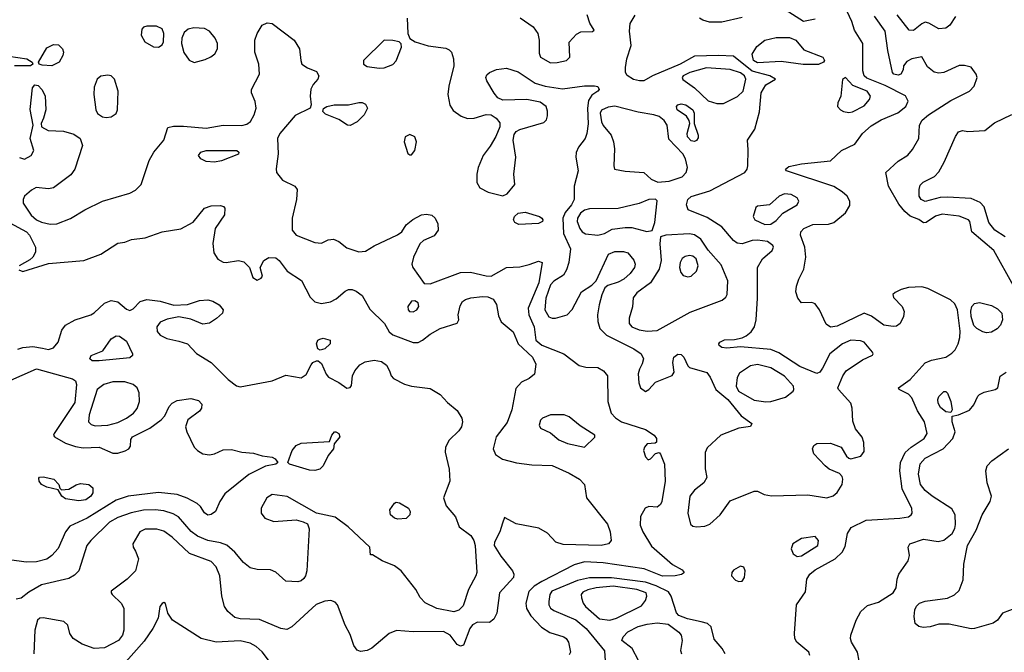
# Model space of a CAD drawing. Extents: x 1173029 to 1307123, y 522559 to 678521.
# Tile 206 of 256: x 1205506 to 1211311, y 592984 to 596716. Entities that reach past the tile are written whole.
import ezdxf

# ---------------------------------------------------------------- set-up
doc = ezdxf.new("R2010")
doc.units = 0

msp = doc.modelspace()

# ---------------------------------------------------------------- linework, layer by layer
at = {"layer": '0CON10XD'}
for points in [[(1210195, 596719.2), (1210126.1, 596706.1), (1209997.4, 596787.4)], [(1210164.6, 592965), (1210159.1, 592985), (1210086.7, 593045), (1210075.4, 593065), (1210072.9, 593095), (1210085.5, 593265), (1210137.9, 593342.1), (1210147.3, 593415), (1210164.6, 593445), (1210195, 593471.3), (1210314.1, 593535.9), (1210355.3, 593574.7), (1210371.5, 593608.5), (1210386.9, 593685), (1210408.3, 593721.7), (1210495.7, 593764.3), (1210694.5, 593775.5), (1210745.7, 593784.3), (1210761.2, 593795), (1210767.5, 593805), (1210765, 593832.5), (1210709.3, 593949.3), (1210694, 594055), (1210698.8, 594105), (1210726.8, 594163.2), (1210760.9, 594195), (1210838.8, 594245), (1210856.1, 594275), (1210839.2, 594345), (1210798.1, 594408.1), (1210766.1, 594486.1), (1210745, 594506.5), (1210690, 594535), (1210686.7, 594545), (1210755, 594593.1), (1210845, 594692.1), (1210882.3, 594707.8), (1210965, 594725.9), (1211001.5, 594748.5), (1211020.4, 594769.6), (1211038.8, 594805), (1211048.8, 594841.2), (1211050.6, 594879.4), (1211034.3, 595004.3), (1211019.5, 595039.5), (1210994, 595064), (1210859.8, 595129.8), (1210825, 595140), (1210745, 595137.1), (1210702, 595125), (1210666.7, 595106.7), (1210654, 595095), (1210657.3, 595077.3), (1210709.2, 595025), (1210720, 594995), (1210715.5, 594964.5), (1210695.7, 594925), (1210675, 594908.9), (1210655, 594905.5), (1210601.2, 594915), (1210527.8, 594967.8), (1210485, 594984.5), (1210325, 594908.2), (1210285, 594903.1), (1210261, 594921), (1210220.4, 595005), (1210195, 595040), (1210175, 595047.1), (1210115.9, 595045.9), (1210093, 595073), (1210081.2, 595111.2), (1210085.7, 595145), (1210098.6, 595185), (1210129.1, 595245), (1210139.6, 595315), (1210135.4, 595375), (1210110, 595445), (1210110.5, 595465), (1210128.6, 595485), (1210181.9, 595508.1), (1210275, 595509.2), (1210305, 595519.2), (1210373.7, 595576.3), (1210399.6, 595620.4), (1210400, 595645), (1210383.8, 595675), (1210355, 595701.5), (1210305, 595732.5), (1210027.5, 595825), (1210020, 595835), (1210039.5, 595850.5), (1210114.6, 595865.4), (1210285.5, 595884.5), (1210350, 595945), (1210428.5, 595981.5), (1210474, 596046), (1210525, 596090.7), (1210585, 596126), (1210682.9, 596167.1), (1210730, 596205), (1210742.9, 596235), (1210727.5, 596267.5), (1210607.4, 596327.4), (1210500.5, 596370.5), (1210483.7, 596385), (1210477.1, 596415), (1210476.2, 596575), (1210427.9, 596655), (1210412.5, 596705), (1210371.2, 596795)], [(1208456.9, 596726.9), (1208532.2, 596675), (1208560, 596635), (1208568, 596595), (1208568.3, 596518.3), (1208576.7, 596495), (1208635, 596461.8)], [(1208635, 596461.8), (1208675, 596464.5), (1208730, 596475), (1208750, 596495), (1208745.8, 596584.2), (1208788.3, 596631.7), (1208815, 596644.2), (1208883, 596647), (1208892.5, 596655), (1208866.7, 596696.7), (1208850.9, 596745)], [(1209495, 593724.3), (1209545, 593727.9), (1209575, 593740.8), (1209635, 593795.6), (1209695, 593877.1), (1209835, 593934.3), (1209855, 593934.2), (1209895, 593916.2), (1209937.7, 593907.7), (1210153.1, 593913.1), (1210265, 593896.7), (1210302.6, 593907.4), (1210325, 593928), (1210354.3, 593975), (1210359.2, 594005), (1210355, 594022.5), (1210339.7, 594039.7), (1210278.8, 594065), (1210255, 594084.4), (1210187.5, 594155), (1210179.2, 594185), (1210188, 594205), (1210205, 594215.8), (1210285, 594218.8), (1210348, 594195), (1210381.2, 594141.2), (1210395, 594128.8), (1210405, 594126.2), (1210465, 594142.5), (1210485, 594170), (1210483, 594223), (1210473.6, 594253.6), (1210433.6, 594303.6), (1210418.3, 594348.3), (1210413.8, 594423.8), (1210405.5, 594455), (1210332.9, 594535), (1210330, 594545), (1210358.1, 594615), (1210379.2, 594645), (1210475, 594709.4), (1210533.6, 594736.4), (1210537.5, 594745), (1210533.3, 594755), (1210483.8, 594815), (1210462.4, 594822.4), (1210405, 594826.8), (1210357.1, 594805), (1210282.7, 594745), (1210239.5, 594660.5), (1210222.6, 594637.4), (1210205, 594628.6), (1210105, 594670.3), (1209981.3, 594751.3), (1209935, 594770.5), (1209755, 594787.5), (1209675, 594778.8), (1209645, 594782.5), (1209630, 594795), (1209626.7, 594805), (1209633.3, 594815), (1209662, 594828), (1209719.8, 594829.8), (1209765, 594839.6), (1209787.9, 594852.1), (1209817.3, 594875), (1209838.8, 594905), (1209847.7, 594945), (1209856.1, 595073.9), (1209855.7, 595255), (1209885.7, 595305), (1209942.9, 595355), (1209950, 595375), (1209946.9, 595385), (1209915, 595408.2), (1209855, 595416.7), (1209825, 595414), (1209765, 595394.5), (1209735, 595398.9), (1209715, 595414.3), (1209645.3, 595495.3), (1209559.3, 595549.3), (1209446.2, 595595), (1209436.4, 595625), (1209444.6, 595655), (1209465, 595673.8), (1209575, 595707.2), (1209781.2, 595815), (1209794.6, 595835), (1209798.2, 595855), (1209799.6, 595949.6), (1209796.2, 596005), (1209839.1, 596070.9), (1209867.6, 596172.4), (1209876.5, 596285), (1209905, 596331.9), (1209962.5, 596365), (1209928.8, 596385), (1209825, 596413.3), (1209715, 596500.4), (1209625, 596504.6), (1209485, 596501.1), (1209399.6, 596455), (1209235.7, 596385), (1209185, 596355.8), (1209160, 596355), (1209125, 596364.4), (1209087, 596387), (1209078, 596405), (1209077.1, 596435), (1209085.4, 596484.6), (1209111.2, 596565), (1209101.7, 596648.3), (1209105.6, 596694.4), (1209135, 596743.3)], [(1209765, 596728.9), (1209645, 596701.2), (1209571.7, 596701.7), (1209532.7, 596712.7), (1209513.3, 596725)], [(1211365, 595146.9), (1211248.2, 595355), (1211118.9, 595465), (1211106.9, 595525), (1211100, 595535), (1211045, 595557.5), (1210945, 595569.4), (1210905, 595558.2), (1210850.7, 595519.3), (1210835, 595518.8), (1210807.4, 595537.4), (1210755, 595558.2), (1210724.1, 595584.1), (1210688.6, 595628.6), (1210627.5, 595735), (1210611.2, 595815), (1210685, 595882), (1210742.7, 595917.3), (1210768.7, 595951.3), (1210807.1, 596015), (1210810, 596095), (1210827.2, 596122.8), (1210864.4, 596155), (1210995, 596240.2), (1211105.6, 596295), (1211133.1, 596325), (1211151.1, 596375), (1211145.6, 596395), (1211115, 596435.8), (1211076.8, 596446.8), (1211045, 596446.7), (1210955, 596404.1), (1210925, 596401.3), (1210897.3, 596407.3), (1210857.7, 596437.7), (1210825, 596496.7), (1210765, 596485.7), (1210735, 596470), (1210716.7, 596445), (1210715, 596420), (1210701.2, 596395), (1210685, 596388.6), (1210660, 596395), (1210652, 596405), (1210624.1, 596534.1), (1210608.5, 596648.5), (1210545, 596736.5)], [(1211023.1, 596735), (1210990, 596685), (1210965, 596665.7), (1210925, 596663.3), (1210865, 596696.5), (1210845, 596700.9), (1210825, 596692.7), (1210775, 596653.3), (1210749.4, 596655), (1210678.8, 596745)], [(1205505, 595902.9), (1205535, 595894), (1205573.9, 595916.1), (1205588.8, 595945), (1205566.7, 596015), (1205586, 596095), (1205567.3, 596187.3), (1205580.6, 596315), (1205595, 596332), (1205615, 596328.6), (1205636.9, 596305), (1205656.4, 596266.4), (1205659.5, 596185), (1205646.9, 596135), (1205632, 596105), (1205634.3, 596084.3), (1205673.2, 596063.2), (1205765, 596058.8), (1205825, 596041.8), (1205862.9, 596015), (1205875.7, 595974.3), (1205830, 595835), (1205808, 595802), (1205705.3, 595724.7), (1205675, 595718.8), (1205603.7, 595726.3), (1205575, 595711.5), (1205535, 595675.7), (1205525.5, 595655), (1205527.3, 595635), (1205573.5, 595563.5), (1205605, 595536), (1205635, 595522.6), (1205685, 595510.8), (1205725, 595512.6), (1205805.9, 595544.1), (1205890, 595595), (1205993.4, 595646.6), (1206156.2, 595693.8), (1206189.3, 595710.8), (1206221.5, 595745), (1206269.2, 595885), (1206296.4, 595935), (1206356.2, 596005), (1206379.3, 596080.7), (1206412.1, 596087.9), (1206472.4, 596087.6), (1206605, 596076.3), (1206705, 596093.4), (1206815, 596092.3), (1206845, 596100.6), (1206866, 596115), (1206888, 596155), (1206900, 596195), (1206894.1, 596234.1), (1206872, 596285), (1206872.5, 596305), (1206920, 596395), (1206916.7, 596455), (1206892.2, 596525), (1206892.2, 596595), (1206905.7, 596634.3), (1206935, 596683.8), (1206965, 596698), (1206995, 596694.2), (1207123.3, 596595)], [(1206325, 596553.8), (1206345, 596567.5), (1206353.3, 596585), (1206356.2, 596635), (1206345, 596662.5), (1206311.7, 596678.3), (1206255, 596678.8), (1206235, 596673.3), (1206225, 596660), (1206222, 596625), (1206243.8, 596585), (1206295, 596556.2), (1206325, 596553.8)], [(1207791.1, 596725), (1207794.1, 596634.1), (1207806.7, 596605), (1207836.7, 596585), (1207915, 596561.5), (1208018.3, 596548.3), (1208038.8, 596538.8), (1208051.2, 596525), (1208064.2, 596485), (1208065.7, 596444.3), (1208035.5, 596325), (1208030, 596275), (1208041.7, 596211.7), (1208061.1, 596181.1), (1208108, 596148), (1208145, 596134.4), (1208185, 596136.4), (1208255, 596157.7), (1208285, 596155.4), (1208315.7, 596135.8), (1208337.3, 596107.3), (1208337.3, 596085), (1208313.5, 596026.5), (1208280.2, 595969.8), (1208238.1, 595915), (1208208.6, 595845), (1208200, 595805), (1208200.6, 595755), (1208219.2, 595725), (1208268.3, 595698.3), (1208353.4, 595676.6), (1208380.5, 595689.5), (1208424.5, 595745), (1208419.5, 595805), (1208431.8, 595905), (1208416.1, 596005), (1208420.2, 596039.8), (1208433.1, 596056.9), (1208455, 596069.5), (1208595, 596109.2), (1208611.2, 596125), (1208618.3, 596148.3), (1208617.7, 596177.7), (1208608.8, 596205), (1208575, 596229.2), (1208495.3, 596245.3), (1208355, 596242.4), (1208325.6, 596255), (1208302.3, 596282.2), (1208260, 596355), (1208253.6, 596375), (1208259.7, 596390.3), (1208275.6, 596405), (1208316.8, 596423.2), (1208375, 596431.2), (1208445, 596409.7), (1208545, 596341.8), (1208603.3, 596323.3), (1208705, 596308.9), (1208835, 596325.6), (1208895, 596327.1), (1208915, 596322), (1208921.4, 596305), (1208915, 596294.5), (1208878, 596272), (1208859.9, 596240.1), (1208852.7, 596195), (1208857.2, 596102.8), (1208850.3, 596045), (1208840, 596015), (1208800, 595965), (1208787.1, 595932.9), (1208784.7, 595905), (1208798.8, 595825), (1208775.3, 595735), (1208775.3, 595655.3), (1208759.5, 595625), (1208721, 595579), (1208708.3, 595545), (1208712.4, 595455), (1208753.3, 595365), (1208743.9, 595285), (1208729.7, 595240.3), (1208710.9, 595209.1), (1208655, 595174.6), (1208635, 595152.7), (1208607.2, 595072.8), (1208601.2, 595005), (1208625, 594964.2), (1208645, 594955.2), (1208665, 594955.2), (1208734.4, 594975), (1208763.2, 595006.8), (1208818.2, 595111.8), (1208878.9, 595151.1), (1208904.2, 595175), (1208976.4, 595333.6), (1209015, 595349.5), (1209065, 595348.9), (1209090.2, 595340.2), (1209127.4, 595297.4), (1209133.5, 595275), (1209130, 595255), (1209105, 595218.6), (1209067.1, 595185), (1209035, 595167.1), (1208972.4, 595147.6), (1208955.5, 595134.5), (1208937, 595093), (1208921.8, 595035), (1208912.3, 594975), (1208913.8, 594935), (1208926.2, 594895), (1208965.7, 594855.7), (1209126, 594775), (1209169.2, 594745), (1209184.3, 594715), (1209176.4, 594686.4), (1209159.4, 594655), (1209152.8, 594627.2), (1209155.6, 594575), (1209165, 594544), (1209195, 594523.1), (1209214.5, 594535.5), (1209255, 594578.9), (1209351.7, 594618.3), (1209363.6, 594636.4), (1209357.1, 594695), (1209363.1, 594725), (1209385, 594742.5), (1209405, 594740.8), (1209422, 594725), (1209443.9, 594673.9), (1209453.9, 594663.9), (1209556.2, 594635), (1209576.9, 594606.9), (1209610.5, 594535), (1209680.3, 594475), (1209760.2, 594380.2), (1209822.5, 594335), (1209815, 594317.5), (1209745, 594306.7), (1209639.2, 594265), (1209559.4, 594190.6), (1209547, 594163), (1209547.3, 594067.3), (1209556, 594015), (1209540, 593985), (1209485, 593941.4), (1209456.5, 593905), (1209444.6, 593805.4), (1209460.3, 593740.3), (1209475, 593728), (1209495, 593724.3)], [(1206535, 596464.6), (1206598.8, 596481.2), (1206633.2, 596496.7), (1206655.4, 596515), (1206672, 596545), (1206672.4, 596575), (1206658.1, 596608.1), (1206625, 596647.9), (1206595, 596665.4), (1206532.4, 596667.6), (1206500, 596660), (1206475, 596640.8), (1206461.6, 596608.4), (1206459.1, 596575), (1206472.9, 596522.9), (1206505, 596477.9), (1206535, 596464.6)], [(1210125, 596451.5), (1209995, 596469.1), (1209855, 596461.3), (1209831.6, 596475), (1209825, 596513.3), (1209851.3, 596558.7), (1209898.1, 596595), (1209965, 596611.1), (1210045, 596612.3), (1210080.8, 596595), (1210129.1, 596539.1), (1210240, 596495), (1210251.2, 596475), (1210243.8, 596465), (1210215, 596452.7), (1210125, 596451.5)], [(1205695, 596444.5), (1205637.7, 596447.7), (1205620, 596455), (1205617.5, 596465), (1205665, 596550), (1205705, 596570.6), (1205735, 596567.5), (1205758.8, 596545), (1205763.8, 596525), (1205760, 596505), (1205738, 596465), (1205695, 596444.5)], [(1207123.3, 596595), (1207155.6, 596545), (1207162.5, 596475), (1207170, 596455), (1207202.8, 596432.8), (1207255, 596410.6), (1207270, 596385), (1207263.5, 596365), (1207235.9, 596334.1), (1207222.9, 596307.1), (1207217.9, 596265), (1207224.2, 596215), (1207218.8, 596195), (1207129.4, 596150.6), (1207038.9, 596045), (1207025.5, 596015), (1207030, 595925), (1207017, 595837), (1207019.4, 595815), (1207055, 595769.2), (1207127.5, 595735), (1207141.2, 595715), (1207138.5, 595655), (1207111.5, 595545), (1207111.5, 595475), (1207135.6, 595445), (1207245, 595401.5), (1207285, 595398.6), (1207325, 595417.1), (1207355, 595420.8), (1207387.6, 595407.6), (1207435, 595371.4), (1207505, 595347.5), (1207545, 595351.2), (1207595, 595383.1), (1207733.7, 595446.3), (1207758, 595465), (1207784.3, 595505.7), (1207822.8, 595537.2), (1207873.8, 595565), (1207905, 595569.5), (1207935, 595563.1), (1207955.8, 595545), (1207971.7, 595511.7), (1207972.9, 595475), (1207948.5, 595441.5), (1207886.6, 595413.4), (1207865.3, 595394.7), (1207827.5, 595315), (1207816.9, 595275), (1207822.9, 595255), (1207889.7, 595159.7), (1207925, 595158.6), (1208105, 595225.5), (1208163.7, 595226.3), (1208255, 595205.3), (1208285, 595204.2), (1208376, 595254), (1208455, 595257.8), (1208508.7, 595271.3), (1208565, 595292), (1208586.7, 595285), (1208566.7, 595165), (1208502.7, 595015), (1208507.6, 594975), (1208539.4, 594905), (1208548, 594825), (1208585, 594796.8), (1208714.7, 594744.7), (1208805, 594676.6), (1208843.3, 594666.7), (1208915, 594665.4), (1208948.6, 594645), (1208970.6, 594615), (1208973.2, 594463.2), (1208992, 594395), (1209017.6, 594367.6), (1209053.8, 594343.8), (1209195, 594298.1), (1209246.2, 594265), (1209260, 594245), (1209260, 594225), (1209251.7, 594218.3), (1209205, 594213.8), (1209189.2, 594195), (1209184.4, 594175), (1209195, 594136.7), (1209210.7, 594120.7), (1209225, 594126.7), (1209255, 594157.5), (1209275, 594162.5), (1209283.9, 594153.9), (1209306.7, 594095), (1209310.5, 593995), (1209291.9, 593875), (1209284.3, 593855.7), (1209265, 593841.2), (1209215, 593844.2), (1209194.3, 593835), (1209166.7, 593785), (1209164.5, 593734.5), (1209179.4, 593695), (1209230.3, 593610.3), (1209355, 593502.5), (1209411.7, 593471.7), (1209422.5, 593455), (1209419.3, 593450.7), (1209407.3, 593442.7), (1209370, 593435), (1209295, 593434.2), (1209187.1, 593477.1), (1208945, 593511.7), (1208835, 593517.9), (1208775, 593501.3), (1208585, 593402.4), (1208538.5, 593375), (1208506.6, 593343.4), (1208489.3, 593275), (1208493.7, 593243.7), (1208520.1, 593200.1), (1208582.4, 593132.4), (1208631.9, 593101.9), (1208713.8, 593075), (1208728.1, 593065), (1208741.9, 593045), (1208753.1, 592985), (1208745, 592969.2)], [(1207625, 596430.8), (1207655, 596432.9), (1207705, 596451.4), (1207725.4, 596474.6), (1207756, 596555), (1207753.9, 596573.9), (1207742.5, 596585), (1207706.1, 596593.9), (1207653.8, 596596.2), (1207531.9, 596475), (1207532.9, 596455), (1207555, 596440), (1207625, 596430.8)], [(1205441.7, 596501.7), (1205547.5, 596485), (1205580, 596465), (1205582.5, 596455), (1205570, 596445), (1205475, 596444)], [(1206015, 596140), (1206045, 596144), (1206075, 596164), (1206083.1, 596185), (1206085.5, 596295), (1206065, 596366.2), (1206045.5, 596385.5), (1206025, 596390), (1205985, 596382.5), (1205962, 596365), (1205945, 596317.5), (1205943.6, 596275), (1205955.6, 596185.6), (1205965, 596164), (1205995, 596144), (1206015, 596140)], [(1209615, 596221.3), (1209655, 596222.2), (1209737.6, 596262.4), (1209770.5, 596295), (1209787.6, 596365), (1209778.8, 596385), (1209755, 596403.6), (1209695, 596423.2), (1209555, 596431.6), (1209457.3, 596405), (1209417.5, 596385), (1209410.5, 596375), (1209415, 596363.5), (1209485, 596315.3), (1209565, 596238.1), (1209615, 596221.3)], [(1210395, 596168.5), (1210415, 596172.5), (1210485, 596208.9), (1210516.7, 596245), (1210522.2, 596265), (1210502.2, 596295), (1210417.6, 596327.6), (1210375, 596375.6), (1210355.9, 596364.1), (1210347.1, 596265), (1210329.2, 596225), (1210328, 596205), (1210344, 596185), (1210363.3, 596175), (1210395, 596168.5)], [(1207455, 596092), (1207437.5, 596095), (1207387, 596127), (1207309.1, 596159.1), (1207293.3, 596175), (1207297.7, 596192.3), (1207316.7, 596205), (1207360, 596215), (1207445, 596213.8), (1207505, 596228), (1207525, 596227.5), (1207545, 596218.8), (1207556.1, 596193.9), (1207536.7, 596155), (1207495.8, 596114.2), (1207455, 596092)], [(1209268.2, 595758.2), (1209335, 595763.9), (1209410.9, 595789.1), (1209435.5, 595815), (1209443.1, 595845), (1209430.6, 595895), (1209414.8, 595924.8), (1209332.2, 596012.2), (1209322.2, 596095), (1209305, 596121.1), (1209275, 596144.7), (1209245, 596155.3), (1209151.1, 596171.1), (1209015.4, 596205.4), (1208975, 596200), (1208935, 596182.9), (1208927.5, 596165), (1208935, 596113.8), (1208945, 596092.9), (1208992.2, 596035), (1209006.5, 595995), (1209013.1, 595955), (1209008.8, 595855), (1209013.3, 595835), (1209075, 595822.5), (1209185, 595814), (1209228, 595775), (1209268.2, 595758.2)], [(1209485, 595998.2), (1209465, 596001.8), (1209443.1, 596025), (1209441.5, 596045), (1209456.2, 596105), (1209452.7, 596122.7), (1209436.5, 596146.5), (1209381.4, 596185), (1209377.5, 596205), (1209386.7, 596215), (1209405, 596220), (1209433.3, 596215), (1209475, 596183.8), (1209481.9, 596165), (1209482, 596105), (1209506.2, 596035), (1209505, 596018.8), (1209495, 596003.6), (1209485, 595998.2)], [(1211315, 595436.4), (1211255.4, 595475), (1211220.1, 595520.1), (1211191.6, 595611.6), (1211168.3, 595638.3), (1211115, 595660.7), (1210975, 595668.7), (1210933.3, 595666.7), (1210845, 595644), (1210821.1, 595655), (1210809.6, 595675), (1210807.9, 595715), (1210815, 595740), (1210832.8, 595757.2), (1210898.6, 595791.4), (1210925, 595818.1), (1210956.4, 595875), (1211022, 596028), (1211040, 596055), (1211065, 596063.3), (1211095, 596057.5), (1211195, 596063.3), (1211253, 596107), (1211355, 596157.5)], [(1207805, 595919.2), (1207815, 595920), (1207835.4, 595944.6), (1207844.5, 595995), (1207834.6, 596024.6), (1207805, 596038.2), (1207779.4, 596025), (1207773.1, 595995), (1207795, 595928), (1207805, 595919.2)], [(1206655, 595875.6), (1206605, 595880), (1206573.3, 595895), (1206560, 595915), (1206573.3, 595935), (1206605, 595945.5), (1206785.6, 595945.6), (1206798.8, 595935), (1206795, 595923.8), (1206695, 595884.4), (1206655, 595875.6)], [(1209898.5, 595508.5), (1209935, 595510), (1209965, 595531.5), (1210004.7, 595575.3), (1210089.4, 595625), (1210099.4, 595645), (1210088.6, 595665), (1210054.5, 595685.5), (1210015, 595688.7), (1209983.8, 595676.2), (1209925.4, 595624.6), (1209855, 595615.8), (1209845, 595608.8), (1209830, 595555), (1209840.8, 595535), (1209898.5, 595508.5)], [(1208915, 595444.3), (1208952.9, 595455), (1208999.2, 595480.8), (1209075, 595490.4), (1209115, 595490), (1209203.9, 595466.1), (1209235, 595472.5), (1209250, 595520), (1209265, 595647.5), (1209255, 595657.5), (1209215, 595656.2), (1209158.5, 595631.5), (1209035, 595602.8), (1208865, 595599.7), (1208835, 595592.9), (1208812.4, 595575), (1208793.8, 595545), (1208793.1, 595525), (1208807.7, 595485), (1208821.5, 595465), (1208842.3, 595452.3), (1208915, 595444.3)], [(1205501.7, 595241.7), (1205525, 595230), (1205675, 595278.9), (1205885, 595295.4), (1205985, 595333.2), (1206085, 595398), (1206125.7, 595404.3), (1206165, 595419.2), (1206245, 595430), (1206345.4, 595464.6), (1206455, 595482.1), (1206528.9, 595521.1), (1206595, 595604.4), (1206635, 595618.6), (1206689.5, 595619.5), (1206707.5, 595615), (1206716.2, 595605), (1206714.2, 595565), (1206658.5, 595485), (1206644.7, 595395.3), (1206651.1, 595341.1), (1206675, 595304.3), (1206705, 595286.9), (1206723.5, 595283.5), (1206795, 595295.6), (1206827.4, 595287.4), (1206860, 595255), (1206881.2, 595195), (1206905, 595180), (1206929.3, 595190.7), (1206936.4, 595203.6), (1206923.8, 595255), (1206946, 595295), (1206975, 595314.2), (1207015, 595310.8), (1207036, 595295), (1207083.2, 595233.2), (1207168.1, 595178.1), (1207218.9, 595078.9), (1207245, 595051.1), (1207285, 595042.5), (1207337.4, 595052.6), (1207370.7, 595069.3), (1207425, 595115.7), (1207445, 595124.3), (1207465, 595124.2), (1207490, 595115), (1207525, 595090), (1207569.5, 595009.5), (1207657.2, 594925), (1207684.6, 594875), (1207705, 594858), (1207825, 594811.9), (1207855, 594812.9), (1207881.2, 594825), (1207925, 594862), (1207985, 594894.3), (1208084.2, 594925.8), (1208094, 594945), (1208091.1, 594975), (1208102.4, 595027.6), (1208116.9, 595053.1), (1208134.1, 595065.9), (1208165, 595076.2), (1208235, 595083.1), (1208265, 595081.8), (1208297.3, 595067.3), (1208317.1, 595037.1), (1208329.5, 594969.5), (1208343.9, 594933.9), (1208415, 594875.7), (1208445.3, 594805), (1208529.1, 594725), (1208548.1, 594685), (1208540, 594625), (1208509.4, 594600.6), (1208465, 594578.5), (1208429.9, 594540.1), (1208406.4, 594415), (1208379.7, 594339.7), (1208315.3, 594255), (1208298.1, 594185), (1208311.4, 594151.4), (1208353.1, 594123.1), (1208435, 594101.5), (1208525, 594090.5), (1208645, 594087.1), (1208745, 594041.1), (1208806.9, 594005), (1208835.7, 593975), (1208847.1, 593895), (1208971.3, 593741.3), (1208986.9, 593695), (1208993.8, 593645), (1208976.7, 593625), (1208934.6, 593615.4), (1208710.2, 593620.2), (1208666.7, 593635), (1208617, 593687), (1208566.9, 593716.9), (1208432, 593742), (1208365, 593780), (1208353.1, 593746.9), (1208336.5, 593695), (1208305.4, 593635), (1208303.1, 593615), (1208341.5, 593551.5), (1208411.5, 593465), (1208419.5, 593445), (1208416.4, 593425), (1208334.5, 593335), (1208318.6, 593215), (1208300.3, 593179.7), (1208275, 593161.2), (1208205, 593162.9), (1208175, 593147.5), (1208159.4, 593125), (1208123.3, 593026.7), (1208105, 593021.2), (1208085, 593030), (1208043.5, 593085), (1208005, 593107.8), (1207825.3, 593105.3), (1207726.4, 593113.6), (1207684.5, 593095), (1207582, 593008), (1207555, 592994.4), (1207515, 592988.6), (1207495, 592996.2), (1207476, 593025), (1207455, 593090), (1207424.3, 593145), (1207379.1, 593265), (1207365, 593281.1), (1207339.3, 593289.3), (1207305, 593286.5), (1207254.1, 593265.9), (1207110.8, 593135), (1207080.9, 593119.1), (1207044.5, 593124.5), (1206918.7, 593178.7), (1206805, 593182.9), (1206775, 593190), (1206732.5, 593225), (1206713.8, 593253.8), (1206697.5, 593315), (1206686.5, 593435), (1206665, 593489.2), (1206635, 593520.5), (1206507.3, 593567.2), (1206405, 593663.8), (1206355, 593698.5), (1206315, 593711.5), (1206245, 593710.8), (1206214.4, 593695), (1206172.5, 593625), (1206175.5, 593605), (1206188, 593582), (1206205.4, 593535), (1206187.8, 593465), (1206139.4, 593415), (1206045.8, 593345), (1206044.3, 593335), (1206051.4, 593325), (1206104.4, 593275), (1206119.4, 593245), (1206120.5, 593115), (1206112.5, 593085), (1206087.8, 593055), (1206005, 593011.8), (1205945, 593006.7), (1205875, 593031.8), (1205821.2, 593065), (1205801.2, 593095), (1205790, 593145), (1205767, 593167), (1205645, 593187.5), (1205625, 593186), (1205610, 593175), (1205595.7, 593115.7), (1205589.4, 592975)], [(1208448.9, 595508.9), (1208425, 595519.2), (1208416.9, 595535), (1208423.5, 595555), (1208445, 595574.5), (1208485, 595580), (1208570, 595555), (1208583.8, 595545), (1208590, 595535), (1208587.5, 595525), (1208565, 595514.2), (1208448.9, 595508.9)], [(1205448.6, 595518.6), (1205545.5, 595465), (1205563.3, 595445), (1205598.6, 595375), (1205600, 595345), (1205583.8, 595315), (1205565, 595298.8), (1205502.5, 595265)], [(1209205, 594879.2), (1209265, 594883.6), (1209459.4, 594990.6), (1209647.4, 595062.6), (1209669.5, 595080.5), (1209677.5, 595095), (1209680.8, 595175), (1209640.5, 595270.5), (1209565, 595357.5), (1209521, 595421), (1209485, 595448), (1209455, 595453.5), (1209314.3, 595445.7), (1209283.8, 595436.2), (1209280.6, 595395), (1209288.1, 595295), (1209275.9, 595245), (1209225, 595163.1), (1209144.5, 595105), (1209123.5, 595075), (1209118.3, 595021.7), (1209099.4, 594955), (1209099.4, 594925), (1209114.3, 594905), (1209157.2, 594887.2), (1209205, 594879.2)], [(1209445, 595198.6), (1209465, 595202.9), (1209495, 595233.3), (1209506.2, 595265), (1209493.3, 595305), (1209475, 595321.8), (1209455, 595326), (1209429.9, 595320.1), (1209412.3, 595307.8), (1209399.6, 595285), (1209396.4, 595255), (1209403.1, 595225), (1209417.6, 595207.6), (1209445, 595198.6)], [(1205495, 594773.1), (1205525, 594782.5), (1205582.4, 594787.6), (1205640.7, 594779.3), (1205675, 594771.3), (1205705, 594780.4), (1205732.7, 594815), (1205754.6, 594885), (1205775.8, 594914.2), (1205832, 594945), (1205924.6, 594975.4), (1205945, 594987.1), (1206005, 595044), (1206045, 595060.8), (1206085, 595052.9), (1206135, 595008.9), (1206155, 595000.5), (1206175, 595010), (1206216.1, 595053.9), (1206255, 595066.7), (1206335, 595056.4), (1206415, 595032.5), (1206495, 595035.6), (1206565, 595060.8), (1206615, 595064), (1206645, 595056.7), (1206681.9, 595035), (1206705.8, 595005), (1206701.4, 594985), (1206667, 594953), (1206625, 594926.2), (1206585, 594920.9), (1206515, 594950), (1206445, 594962.9), (1206375, 594949.4), (1206335, 594931.4), (1206314.3, 594905), (1206317, 594877), (1206334.4, 594854.4), (1206372.5, 594835), (1206445, 594820.8), (1206495, 594804), (1206548, 594748), (1206635, 594693.5), (1206734.5, 594594.5), (1206785, 594557.1), (1206805, 594549.7), (1206995, 594586.7), (1207075, 594618.9), (1207165.4, 594604.6), (1207195, 594624), (1207225, 594681.2), (1207235, 594693.8), (1207255, 594703.8), (1207265, 594703.3), (1207285, 594688.8), (1207313.5, 594625), (1207327.3, 594607.3), (1207387.1, 594577.1), (1207435, 594542.9), (1207454.2, 594545.8), (1207461.7, 594558.3), (1207468.1, 594615), (1207481.4, 594645), (1207510.6, 594679.4), (1207542.1, 594697.9), (1207595, 594707.1), (1207639.3, 594699.3), (1207668.5, 594678.5), (1207685.5, 594644.5), (1207696.3, 594616.3), (1207709.9, 594599.9), (1207775, 594566.7), (1207815, 594554.7), (1207925, 594540), (1207985, 594506), (1208027.4, 594457.4), (1208085, 594411.4), (1208113.3, 594365), (1208116.8, 594343.2), (1208110, 594315), (1208095, 594291.2), (1208037.1, 594235), (1208016.5, 594195), (1208014.5, 594165), (1208038.8, 594065), (1208040.9, 593995), (1208004.4, 593895), (1208019.5, 593849.5), (1208074.4, 593784.4), (1208097.5, 593725), (1208165, 593673.1), (1208183.1, 593645), (1208191.6, 593615), (1208200.5, 593455), (1208195.3, 593434.7), (1208151.2, 593355), (1208121, 593259), (1208095, 593232.2), (1208065, 593222.9), (1207965, 593242.1), (1207895.7, 593275.7), (1207867, 593307), (1207840.8, 593355), (1207754.2, 593464.2), (1207715, 593494.5), (1207643.7, 593523.7), (1207585, 593560), (1207575, 593560), (1207570, 593605), (1207443.3, 593725), (1207365, 593781.5), (1207255.8, 593805.8), (1207083.2, 593903.2), (1206995, 593915.6), (1206962, 593895), (1206929.2, 593835), (1206929.2, 593805), (1206951.2, 593775), (1207005, 593755.7), (1207135, 593765.8), (1207177.5, 593755), (1207201.7, 593741.7), (1207212.3, 593712.3), (1207197.8, 593465), (1207190.6, 593435), (1207180.2, 593419.8), (1207165, 593406.9), (1207145, 593400.5), (1207075, 593404.4), (1207015, 593456.9), (1206985, 593471.5), (1206905, 593472.5), (1206865, 593483.6), (1206825, 593514.4), (1206775.2, 593575.2), (1206726.8, 593616.8), (1206690.5, 593630.5), (1206615, 593644.2), (1206555, 593669.2), (1206517.5, 593697.5), (1206442.9, 593782.9), (1206411.3, 593801.3), (1206355, 593820), (1206305, 593825.3), (1206235, 593822.5), (1206162.1, 593807.9), (1206085, 593780.3), (1206035, 593751.6), (1205925, 593644.4), (1205902.5, 593615), (1205854.5, 593465.5), (1205829.8, 593440.2), (1205795, 593420), (1205635, 593382.5), (1205560.6, 593339.4), (1205515, 593303.5), (1205485, 593297.5)], [(1207825, 594993.1), (1207847.5, 595005), (1207859.2, 595025), (1207855, 595046.7), (1207835, 595058.8), (1207815, 595056), (1207794.5, 595025), (1207795.6, 595005.6), (1207804, 594995), (1207825, 594993.1)], [(1211205, 594870), (1211185, 594874.7), (1211148.1, 594895), (1211131.8, 594911.8), (1211115.8, 594965), (1211113.4, 594996.6), (1211120, 595025), (1211135, 595042.2), (1211165, 595047.3), (1211235, 595030), (1211269.8, 595009.8), (1211296, 594985), (1211300, 594945), (1211287.5, 594915), (1211267.8, 594892.2), (1211235, 594873.3), (1211205, 594870)], [(1205933, 594703), (1205920, 594715), (1205927.5, 594735), (1205996.9, 594763.1), (1206045, 594834.2), (1206075, 594851.9), (1206095, 594848.6), (1206135, 594820), (1206170, 594745), (1206170, 594735), (1206155, 594722), (1205975, 594703.8), (1205933, 594703)], [(1207276.4, 594766.4), (1207263.8, 594775), (1207255.8, 594805), (1207264.3, 594825), (1207275, 594832.5), (1207295, 594836.9), (1207336.7, 594825), (1207336.2, 594805), (1207305, 594774), (1207276.4, 594766.4)], [(1205435, 594582.5), (1205605, 594656.7), (1205817.8, 594597.8), (1205835.8, 594585.8), (1205841.4, 594565), (1205831.5, 594458.5), (1205708.6, 594275), (1205705.7, 594265), (1205711.4, 594255), (1205775, 594219.2), (1205835, 594198.2), (1205879.8, 594189.8), (1205974, 594194), (1206055, 594159.3), (1206085, 594160), (1206127.7, 594172.3), (1206150, 594185), (1206159.2, 594200.8)], [(1209905, 594461.8), (1209935, 594464), (1210020.1, 594489.9), (1210065.5, 594525), (1210070.4, 594535), (1210066.9, 594555), (1210013.8, 594613.8), (1209935, 594663.5), (1209855, 594681.6), (1209815, 594673.5), (1209749, 594631), (1209735.3, 594605), (1209729.2, 594555), (1209744.3, 594524.3), (1209835, 594472.5), (1209905, 594461.8)], [(1210454.4, 592934.4), (1210445.5, 592985), (1210410, 593045), (1210404.3, 593065), (1210405.6, 593085), (1210436.4, 593175), (1210464, 593226), (1210505, 593261.2), (1210568.9, 593281.1), (1210655.7, 593335), (1210672.2, 593365), (1210678.5, 593415), (1210689.6, 593445), (1210744, 593524), (1210751.8, 593555), (1210743.1, 593605), (1210754.2, 593625), (1210835, 593651.4), (1210921.1, 593638.9), (1210955, 593645.4), (1211002.9, 593685), (1211018.5, 593715), (1211022.4, 593737.6), (1211020.5, 593795), (1211001.7, 593831.7), (1210885, 593904.6), (1210845, 593938.5), (1210816.5, 593975), (1210804.3, 594035), (1210815, 594095.5), (1210845, 594129.4), (1210949.4, 594185), (1211007.5, 594245), (1211020, 594285), (1211003.8, 594345), (1211002.5, 594377.5), (1211040, 594385), (1211105, 594413.3), (1211131.2, 594445), (1211153.9, 594496.1), (1211163.9, 594506.1), (1211191.2, 594518.8), (1211255.8, 594534.2), (1211272.5, 594545), (1211286.4, 594613.6), (1211322.2, 594637.8)], [(1205950.1, 594320.1), (1206025, 594324.8), (1206085, 594339.7), (1206134.8, 594365.2), (1206176.5, 594395), (1206198.2, 594421.8), (1206211.6, 594465), (1206209.7, 594515), (1206198.7, 594545), (1206175.2, 594565.2), (1206125, 594579.2), (1206055, 594581), (1206002.5, 594565), (1205962.8, 594535), (1205915.4, 594385), (1205912.2, 594345), (1205928, 594328), (1205950.1, 594320.1)], [(1210995, 594400), (1210965, 594403.8), (1210935, 594428.8), (1210920, 594455), (1210918.6, 594475), (1210925, 594493.3), (1210955, 594523.3), (1210965, 594522.5), (1210975, 594512.5), (1210996.2, 594465), (1211002.5, 594415), (1210995, 594400)], [(1206159.2, 594200.8), (1206160.8, 594239.2), (1206170, 594255), (1206272.6, 594307.4), (1206339.2, 594355), (1206360.9, 594379.1), (1206388, 594435), (1206404, 594455), (1206435, 594470), (1206515, 594481.8), (1206560.9, 594470.9), (1206578.8, 594448.8), (1206578, 594425), (1206565, 594406.2), (1206496.7, 594355), (1206483.8, 594315), (1206491.2, 594285), (1206534.2, 594195), (1206554.2, 594175), (1206586.2, 594155), (1206625, 594148.5), (1206654.7, 594155.3), (1206705, 594179.2), (1206755, 594181.4), (1206815, 594165.8), (1206885, 594158.8), (1206935, 594143.3), (1206995, 594136.2), (1207012.5, 594125), (1207027.5, 594105), (1207015, 594093.8), (1206955, 594082.9), (1206856, 594034), (1206715, 593920), (1206685.6, 593875), (1206660, 593815), (1206635, 593797.1), (1206615, 593794.4), (1206595, 593807.5), (1206571.1, 593845), (1206552.5, 593862.5), (1206493.8, 593893.8), (1206435, 593914.7), (1206325, 593926.5), (1206144.8, 593905.2), (1206075, 593881.2), (1205903.7, 593776.3), (1205801.3, 593728.7), (1205775, 593695.8), (1205732.8, 593597.2), (1205695.2, 593554.8), (1205665, 593534.6), (1205605, 593518.5), (1205545, 593516.4), (1205445, 593530.6)], [(1208835, 594194), (1208895.9, 594254.1), (1208896.7, 594265), (1208810.2, 594320.2), (1208745, 594374.4), (1208715, 594385.5), (1208635, 594385.6), (1208587.5, 594365), (1208576.4, 594353.6), (1208567.5, 594325), (1208577, 594307), (1208635, 594280), (1208685, 594237.5), (1208735, 594215.5), (1208835, 594194)], [(1207245, 594056.2), (1207215, 594058.8), (1207097.5, 594095), (1207087.5, 594105), (1207111.9, 594175), (1207136.4, 594203.7), (1207165, 594217.7), (1207332.5, 594227.5), (1207346.7, 594265), (1207362.5, 594285), (1207370, 594285), (1207387.5, 594275), (1207392.5, 594255), (1207360, 594215), (1207356.7, 594185), (1207325, 594146), (1207295.9, 594084.1), (1207275, 594064.5), (1207245, 594056.2)], [(1211382.7, 593247.3), (1211300, 593215), (1211271.2, 593175), (1211245, 593155.8), (1211135, 593125.5), (1211115, 593123.6), (1210985, 593150.9), (1210925, 593149.6), (1210873.3, 593135), (1210831.3, 593131.3), (1210806.4, 593136.4), (1210784.4, 593154.4), (1210779.5, 593195), (1210783.5, 593235), (1210792.9, 593257.1), (1210811.1, 593275), (1210843.6, 593286.4), (1210975, 593304.4), (1211016.6, 593323.4), (1211045, 593350), (1211068.3, 593411.7), (1211071.5, 593505), (1211094.1, 593615), (1211145.4, 593705), (1211179.6, 593795), (1211228.2, 593875), (1211235.4, 593904.6), (1211209.6, 593985), (1211201.8, 594055), (1211210.5, 594085), (1211236.7, 594113.3), (1211335, 594184.6)], [(1205855, 593878.7), (1205775, 593888.9), (1205754, 593905), (1205732.5, 593942.5), (1205665, 593958.6), (1205634.4, 593974.4), (1205620, 593995), (1205618.3, 594011.7), (1205622.5, 594017.5), (1205645, 594020), (1205706.7, 594005), (1205736.2, 593975), (1205742.5, 593952.5), (1205752.5, 593942.5), (1205795, 593946), (1205838.3, 593971.7), (1205865, 593980), (1205913.3, 593975), (1205936.2, 593955), (1205937.1, 593925), (1205925.7, 593905), (1205895, 593884.7), (1205855, 593878.7)], [(1207735, 593770), (1207715, 593776), (1207692, 593795), (1207688, 593825), (1207715, 593864), (1207725, 593870), (1207745, 593865.8), (1207798, 593835), (1207807.5, 593815), (1207806.1, 593796.1), (1207785, 593774.2), (1207735, 593770)], [(1210090.3, 593550.3), (1210115, 593552.9), (1210211.5, 593615), (1210215, 593643.3), (1210195, 593668), (1210115, 593655.4), (1210063.1, 593625), (1210054.3, 593595), (1210065.9, 593565.9), (1210090.3, 593550.3)], [(1209745, 593402.1), (1209765, 593404.4), (1209778.8, 593425), (1209782.2, 593465), (1209775, 593486.2), (1209755, 593492.9), (1209715, 593469.4), (1209704.5, 593455), (1209702.2, 593435), (1209725, 593409.1), (1209745, 593402.1)], [(1209665.6, 592975), (1209647.6, 593007.6), (1209601.1, 593061.1), (1209582.5, 593135), (1209561.2, 593155), (1209522.5, 593165), (1209442.7, 593182.7), (1209391.9, 593201.9), (1209378.1, 593218.1), (1209346.9, 593315), (1209330.7, 593340.7), (1209257.3, 593377.3), (1209195, 593397.8), (1208995, 593424.3), (1208865, 593423.8), (1208795, 593408.1), (1208643.8, 593345), (1208630.4, 593325), (1208624.6, 593285), (1208624.6, 593265), (1208635, 593245.6), (1208655, 593231.1), (1208785.5, 593175.5), (1208845, 593124.6), (1208952.7, 592992.7), (1208959.2, 592905)], [(1208985, 593174.2), (1209024.2, 593185.8), (1209172.3, 593257.7), (1209195, 593290), (1209202.9, 593315), (1209198.8, 593335), (1209144.2, 593354.2), (1209005, 593373.9), (1208904.8, 593364.8), (1208855, 593353.8), (1208825, 593338.8), (1208816.5, 593325), (1208818.5, 593305), (1208827.5, 593275), (1208841.8, 593255), (1208925, 593181.8), (1208985, 593174.2)], [(1206985, 592922.5), (1206935, 592987.3), (1206899.5, 593019.5), (1206865, 593038), (1206805, 593051.3), (1206665, 593044.6), (1206576, 593065), (1206406.2, 593175), (1206378.8, 593215), (1206365, 593272.5), (1206355, 593277.5), (1206345, 593273.3), (1206331.2, 593255), (1206322, 593185), (1206290, 593125), (1206239.5, 593050.5), (1206102.2, 592895)], [(1209155, 592936.7), (1209117.6, 593007.6), (1209056, 593055), (1209062.9, 593075), (1209091.9, 593105), (1209152.7, 593137.3), (1209205, 593151.3), (1209265, 593158.2), (1209329.5, 593149.5), (1209392.5, 593102.5), (1209406, 593085), (1209410.8, 593055), (1209401.4, 592995), (1209407.5, 592975)]]:
    msp.add_lwpolyline(points, dxfattribs=at)

doc.saveas('drawing.dxf')
